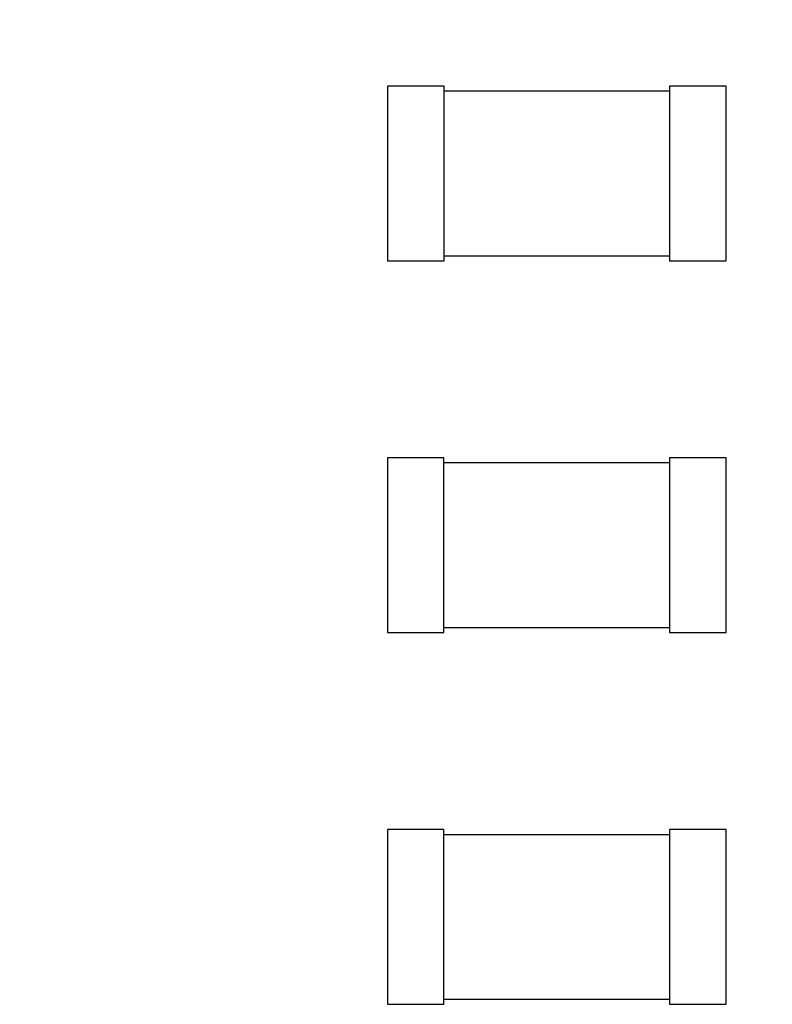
# Model space of a CAD drawing. Header units: inches. Extents: x -36 to 490, y -51 to 98.
# Tile 94 of 153: x 407.25 to 410.91, y 45.83 to 50.62. Entities that reach past the tile are written whole.
import ezdxf

# ---------------------------------------------------------------- set-up
doc = ezdxf.new("R2010")
doc.units = ezdxf.units.IN
doc.header["$LTSCALE"] = 1.21
doc.header["$MEASUREMENT"] = 0
doc.header["$PDMODE"] = 3
doc.header["$PDSIZE"] = 0.3125
doc.layers.get('0').update_dxf_attribs({"linetype": 'CONTINUOUS'})
doc.layers.get('Defpoints').update_dxf_attribs({"linetype": 'CONTINUOUS'})
doc.layers.add('DIM', color=3, linetype='CONTINUOUS')
doc.styles.get("Standard").update_dxf_attribs({"font": 'txt', "width": 0.8})
doc.dimstyles.get("Standard").update_dxf_attribs({"dimtxt": 0.15625, "dimasz": 0.1875, "dimexe": 0.125, "dimexo": 0.0625, "dimgap": 0.09, "dimtad": 0, "dimtih": 1, "dimtoh": 1, "dimzin": 4, "dimdsep": 46, "dimtxsty": 'Standard', "dimblk": '_FILLED', "dimblk1": '_FILLED', "dimblk2": '_FILLED', "dimcen": 0.09, "dimazin": 1, "dimtp": 0.01, "dimtm": 0.01, "dimtfac": 1, "dimtofl": 0, "dimtmove": 0, "dimatfit": 3, "dimldrblk": '_FILLED', "dimfxl": 1, "dimtolj": 1, "dimtzin": 4, "dimarcsym": 0})

# ---------------------------------------------------------------- blocks, each defined once
blk = doc.blocks.new('_FILLED')
at = {"color": 0, "linetype": 'ByBlock'}
blk.add_solid([(0, 0), (-1, 0.1667), (-1, -0.1667)], dxfattribs=at)
blk = doc.blocks.new('*D65')
at = {"layer": 'Defpoints', "color": 0}
for p in [(445.9003, 83.3885), (319.7003, 47.8514), (445.9003, 47.7889)]:
    blk.add_point(p, dxfattribs=at)
at = {"layer": 'DIM', "color": 0, "lineweight": -2}
for p, q in [((319.7003, 47.9139), (319.7003, 83.5135)), ((445.9003, 47.8514), (445.9003, 83.5135)), ((322.2403, 83.3885), (378.2103, 83.3885)), ((443.3603, 83.3885), (387.3903, 83.3885))]:
    blk.add_line(p, q, dxfattribs=at)
at = {"layer": 'DIM', "color": 0, "lineweight": -2, "xscale": 2.54, "yscale": 2.54, "zscale": 2.54, "rotation": 180}
blk.add_blockref('_FILLED', (319.7003, 83.3885), dxfattribs=at)
at = {"layer": 'DIM', "color": 0, "lineweight": -2, "xscale": 2.54, "yscale": 2.54, "zscale": 2.54}
blk.add_blockref('_FILLED', (445.9003, 83.3885), dxfattribs=at)
at = {"layer": 'DIM', "color": 0, "insert": (382.8003, 83.3885), "char_height": 2.5, "attachment_point": 5, "line_spacing_factor": 2.5}
blk.add_mtext('\\A1;126.20', dxfattribs=at)

msp = doc.modelspace()

# ---------------------------------------------------------------- linework, layer by layer
at = {"color": 7, "linetype": 'Continuous'}
for p, q in [((409.0423, 50.296), (409.0423, 49.446)), ((409.3173, 50.296), (409.0423, 50.296)), ((409.3173, 49.446), (409.3173, 50.296)), ((410.4139, 50.296), (410.4139, 49.446)), ((410.6889, 50.296), (410.4139, 50.296)), ((410.6889, 49.446), (410.6889, 50.296)), ((410.4139, 50.271), (409.3173, 50.271)), ((409.3173, 49.471), (410.4139, 49.471)), ((409.0423, 49.446), (409.3173, 49.446)), ((410.4139, 49.446), (410.6889, 49.446)), ((409.0419, 48.4884), (409.0419, 47.6384)), ((409.3169, 48.4884), (409.0419, 48.4884)), ((409.3169, 47.6384), (409.3169, 48.4884)), ((410.4135, 48.4634), (409.3169, 48.4634)), ((410.4135, 48.4884), (410.4135, 47.6384)), ((410.6885, 48.4884), (410.4135, 48.4884)), ((410.6885, 47.6384), (410.6885, 48.4884)), ((409.3169, 47.6634), (410.4135, 47.6634)), ((409.0419, 47.6384), (409.3169, 47.6384)), ((410.4135, 47.6384), (410.6885, 47.6384)), ((409.0418, 46.6806), (409.0418, 45.8306)), ((409.3168, 46.6806), (409.0418, 46.6806)), ((409.3168, 45.8306), (409.3168, 46.6806)), ((410.4134, 46.6556), (409.3168, 46.6556)), ((410.4134, 46.6806), (410.4134, 45.8306)), ((410.6884, 46.6806), (410.4134, 46.6806)), ((410.6884, 45.8306), (410.6884, 46.6806)), ((409.0418, 45.8306), (409.3168, 45.8306)), ((409.3168, 45.8556), (410.4134, 45.8556)), ((410.4134, 45.8306), (410.6884, 45.8306))]:
    msp.add_line(p, q, dxfattribs=at)

# ---------------------------------------------------------------- dimensions: what is measured, and where the dimension line sits
at = {"layer": 'DIM'}
dim = msp.add_linear_dim(base=(445.9003, 83.3885), p1=(319.7003, 47.8514), p2=(445.9003, 47.7889), dimstyle='Standard', override={"dimtxt": 2.5, "dimasz": 2.54, "dimtih": 0, "dimtoh": 0, "dimzin": 0, "dimcen": 0.198, "dimadec": 0, "dimazin": 0, "dimtp": 0, "dimtm": 0, "dimtdec": 4, "dimtzin": 0}, dxfattribs=at)
dim.commit()
dim.dimension.update_dxf_attribs({"geometry": '*D65', "text_midpoint": (382.8003, 83.3885)})

doc.saveas('drawing.dxf')
